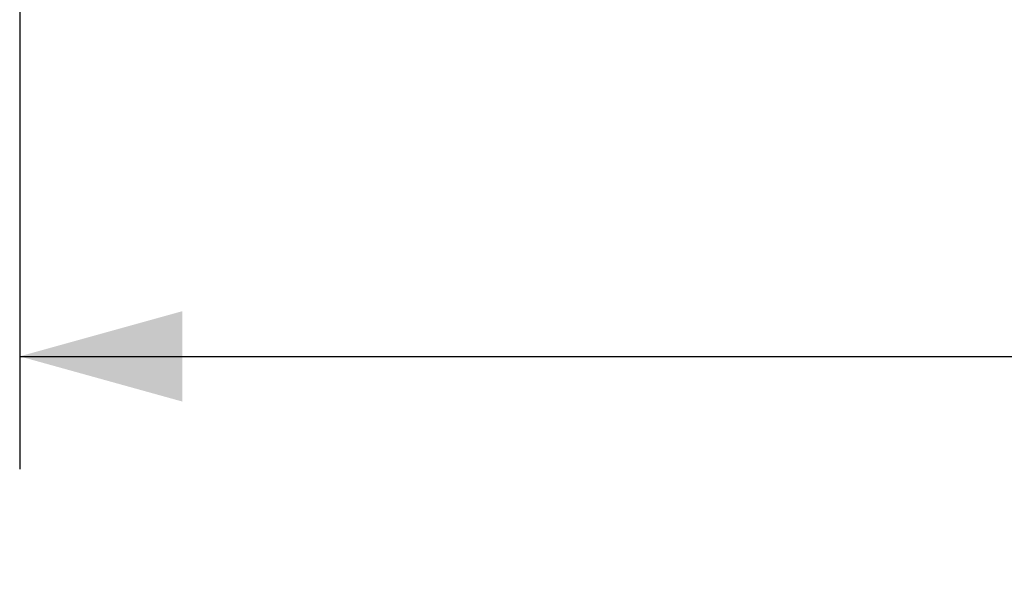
# Model space of a CAD drawing. Header units: millimetres. Extents: x 0 to 432, y 0 to 279.
# Tile 1 of 11: x 107 to 135, y 72 to 88. Entities that reach past the tile are written whole.
import ezdxf

# ---------------------------------------------------------------- set-up
doc = ezdxf.new("R2010")
doc.units = ezdxf.units.MM
doc.linetypes.add('SLD-Solid', pattern=[0])
doc.layers.add('DIMENSIONS', color=140, linetype='SLD-Solid', lineweight=25)
doc.styles.add('SLDTEXTSTYLE0', font='GOTHIC.TTF', dxfattribs={"width": 0.913})
doc.dimstyles.new('SLDDIMSTYLE0', dxfattribs={"dimtxt": 3.81, "dimasz": 4.572, "dimexe": 0, "dimexo": 0.0625, "dimgap": 0.9525, "dimtad": 0, "dimtih": 1, "dimtoh": 1, "dimdec": 1, "dimrnd": 1e-09, "dimzin": 12, "dimdsep": 46, "dimtxsty": 'SLDTEXTSTYLE0', "dimsah": 1, "dimcen": 0.09, "dimadec": 0, "dimazin": 3, "dimtfac": 1, "dimtdec": 3, "dimtofl": 0, "dimtmove": 0, "dimatfit": 3, "dimfxl": 0, "dimfrac": 2, "dimtolj": 1, "dimtzin": 12, "dimarcsym": 0})

# ---------------------------------------------------------------- blocks, each defined once
blk = doc.blocks.new('_D')
at = {"layer": 'DIMENSIONS'}
for p, q in [((106.96, 100.154), (106.96, 75.079)), ((201.46, 88.269), (201.46, 75.079)), ((106.96, 78.254), (144.781, 78.254)), ((149.284, 78.225), (148.123, 78.225)), ((148.123, 78.225), (148.123, 72.177)), ((159.137, 78.225), (160.297, 78.225)), ((160.297, 78.225), (160.297, 72.177)), ((201.46, 78.254), (163.639, 78.254)), ((148.123, 72.177), (149.284, 72.177)), ((160.297, 72.177), (159.137, 72.177))]:
    blk.add_line(p, q, dxfattribs=at)
for points in [[(106.96, 78.254), (111.532, 76.984), (111.532, 79.524)], [(201.46, 78.254), (196.888, 79.524), (196.888, 76.984)]]:
    blk.add_solid(points, dxfattribs=at)
at = {"layer": 'DIMENSIONS', "char_height": 3.81, "attachment_point": 1, "style": 'SLDTEXTSTYLE0'}
for s, insert in [('94.5', (149.284, 83.866)), ('3.72', (149.284, 77.043))]:
    blk.add_mtext(s, dxfattribs=dict(at, insert=insert))

msp = doc.modelspace()

# ---------------------------------------------------------------- dimensions: what is measured, and where the dimension line sits
at = {"layer": 'DIMENSIONS'}
dim = msp.add_linear_dim(base=(201.46, 78.254), p1=(106.96, 101.424), p2=(201.46, 89.539), dimstyle='SLDDIMSTYLE0', dxfattribs=at)
dim.commit()
dim.dimension.update_dxf_attribs({"geometry": '_D', "text_midpoint": (154.21, 78.254), "dimtype": 160})

doc.saveas('drawing.dxf')
